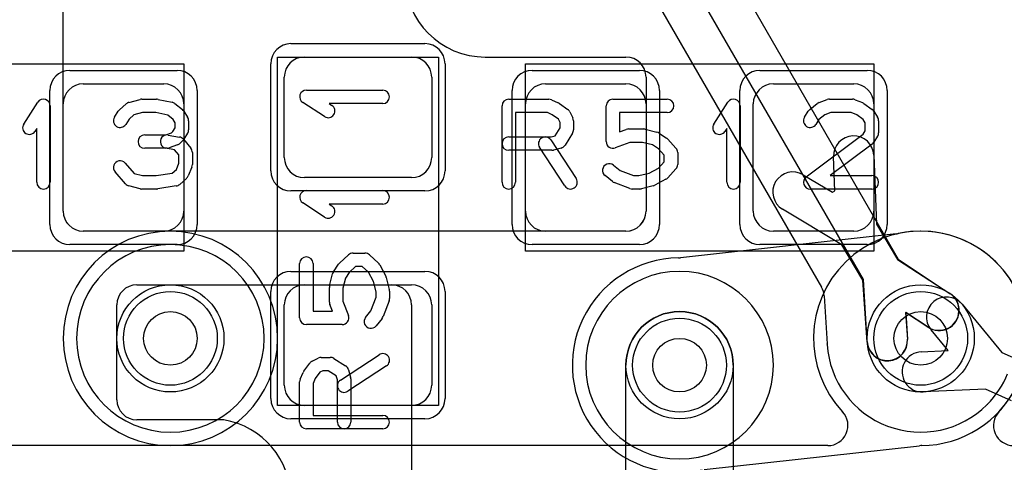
# Model space of a CAD drawing. Extents: x 0 to 23.1, y -0.5 to 20.
# Tile 7 of 27: x 8.4 to 12.1, y 2.7 to 4.4. Entities that reach past the tile are written whole.
import ezdxf

# ---------------------------------------------------------------- set-up
doc = ezdxf.new("R2010")
doc.units = 0
for name, color, linetype in [('Hole', 1, 'CONTINUOUS'), ('L1', 3, 'CONTINUOUS'), ('L2', 3, 'CONTINUOUS'), ('L3', 3, 'CONTINUOUS'), ('L4', 3, 'CONTINUOUS'), ('MetalMask-A', 176, 'CONTINUOUS'), ('PartsArea-A', 111, 'CONTINUOUS'), ('PartsSilk-A', 221, 'CONTINUOUS'), ('Resist-A', 2, 'CONTINUOUS'), ('Resist-B', 2, 'CONTINUOUS')]:
    doc.layers.add(name, color=color, linetype=linetype)

msp = doc.modelspace()

# ---------------------------------------------------------------- linework, layer by layer
at = {"layer": 'Hole'}
for centre in [(9, 3.2), (11.8, 3.2), (10.9, 3.1)]:
    msp.add_circle(centre, 0.1, dxfattribs=at)
at = {"layer": 'L1'}
for p, q in [((8.6, 3.67497), (8.6, 5.02503)), ((9.5, 4.25), (9.9, 4.25)), ((10.175, 4.25), (10.70003, 4.25)), ((9.425, 3.875), (9.425, 4.175)), ((9.975, 4.175), (9.975, 3.875)), ((10.775, 4.17503), (10.775, 3.67497)), ((8.675, 4.15), (8.975, 4.15)), ((10.4, 4.15), (10.7, 4.15)), ((11.25, 4.15), (11.55, 4.15)), ((8.6, 3.675), (8.6, 4.075)), ((9.05, 4.075), (9.05, 3.675)), ((10.325, 3.675), (10.325, 4.075)), ((10.775, 4.075), (10.775, 3.675)), ((11.175, 3.675), (11.175, 4.075)), ((11.625, 4.075), (11.625, 3.675)), ((11.47985, 3.75115), (11.47495, 3.87789)), ((11.62483, 3.88369), (11.6348, 3.62588)), ((9.9, 3.8), (9.5, 3.8)), ((11.36147, 3.81066), (11.4703, 3.7455)), ((11.4703, 3.7455), (11.47985, 3.75115)), ((11.50576, 3.54942), (11.28441, 3.68196)), ((11.6348, 3.62588), (11.71277, 3.49431)), ((10.70003, 3.6), (8.67497, 3.6)), ((8.975, 3.6), (8.675, 3.6)), ((10.7, 3.6), (10.4, 3.6)), ((11.55, 3.6), (11.25, 3.6)), ((11.58373, 3.41785), (11.50576, 3.54942)), ((11.71277, 3.49431), (11.90844, 3.36805)), ((11.60052, 3.18558), (11.58373, 3.41785)), ((8.87497, 3.4), (9.82503, 3.4)), ((9.5, 3.4), (9.9, 3.4)), ((8.8, 2.97089), (8.8, 3.32503)), ((9.425, 3.025), (9.425, 3.325)), ((9.9, 3.32503), (9.9, 2.17497)), ((9.975, 3.325), (9.975, 3.025)), ((11.95428, 3.32727), (12.10246, 3.14765)), ((11.8271, 3.24201), (11.7429, 3.29635)), ((11.7429, 3.29635), (11.75012, 3.1964)), ((11.90235, 3.15451), (11.83858, 3.23181)), ((11.80223, 3.15005), (11.90235, 3.15451)), ((12.10246, 3.14765), (12.20025, 3.10419)), ((10.7, 2.4), (10.7, 3.1)), ((11.1, 3.1), (11.1, 2.4)), ((12.04156, 3.01056), (11.80891, 3.00019)), ((12.13934, 2.96711), (12.04156, 3.01056)), ((9.9, 2.95), (9.5, 2.95)), ((9.19932, 2.89592), (8.87497, 2.89592))]:
    msp.add_line(p, q, dxfattribs=at)
for centre in [(9, 3.2), (11.8, 3.2), (10.9, 3.1)]:
    msp.add_circle(centre, 0.2, dxfattribs=at)
for centre, radius, start, end in [((10.175, 4.55), 0.3, 180, -90), ((9.5, 4.175), 0.075, 90, 180), ((9.9, 4.175), 0.075, 0, 90), ((10.70003, 4.17503), 0.07497, 0, 90), ((8.675, 4.075), 0.075, 90, 180), ((8.975, 4.075), 0.075, 0, 90), ((10.4, 4.075), 0.075, 90, 180), ((10.7, 4.075), 0.075, 0, 90), ((11.25, 4.075), 0.075, 90, 180), ((11.55, 4.075), 0.075, 0, 90), ((11.54989, 3.88079), 0.075, 2.21611, -177.78611), ((9.5, 3.875), 0.075, 180, -90), ((9.9, 3.875), 0.075, -90, 0), ((11.32294, 3.74631), 0.075, 59.08865, -120.91232), ((8.675, 3.675), 0.075, 180, -90), ((8.67497, 3.67497), 0.07497, 180, -90), ((8.975, 3.675), 0.075, -90, 0), ((10.4, 3.675), 0.075, 180, -90), ((10.7, 3.675), 0.075, -90, 0), ((10.70003, 3.67497), 0.07497, -90, 0), ((11.25, 3.675), 0.075, 180, -90), ((11.55, 3.675), 0.075, -90, 0), ((8.87497, 3.32503), 0.07497, 90, 180), ((9.5, 3.325), 0.075, 90, 180), ((9.82503, 3.32503), 0.07497, 0, 90), ((9.9, 3.325), 0.075, 0, 90), ((11.89643, 3.27954), 0.075, 39.52484, -140.47905), ((11.86777, 3.30503), 0.075, -122.8362, 57.16625), ((10.9, 3.1), 0.2, 0, 180), ((11.67532, 3.19099), 0.075, -175.86322, 4.13385), ((11.80557, 3.07512), 0.075, 92.55227, -87.44697), ((9.5, 3.025), 0.075, 180, -90), ((9.9, 3.025), 0.075, -90, 0), ((8.87497, 2.97089), 0.07497, 180, -90), ((9.15, 2.6), 0.3, 0, 80.53768)]:
    msp.add_arc(centre, radius, start, end, dxfattribs=at)
at = {"layer": 'L2'}
for p, q in [((11.70816, 3.58983), (10.90396, 3.50049)), ((10.99184, 2.71017), (11.79604, 2.79951))]:
    msp.add_line(p, q, dxfattribs=at)
for centre, radius, start, end in [((9, 3.2), 0.40004, 90, -90), ((9, 3.2), 0.40004, -90, 90), ((11.69988, 3.66437), 0.07501, -83.6615, -77.83162), ((11.8, 3.19999), 0.40004, -89.47865, 102.16638), ((10.9, 3.10001), 0.40004, 90.52135, -77.83362), ((10.89568, 3.57503), 0.075, -89.48053, -83.6615), ((11.80432, 2.72497), 0.075, 90.51947, 96.3385)]:
    msp.add_arc(centre, radius, start, end, dxfattribs=at)
at = {"layer": 'L3'}
msp.add_line((11.4536, 2.8), (2.2, 2.8), dxfattribs=at)
for centre in [(9, 3.2), (10.9, 3.1)]:
    msp.add_circle(centre, 0.2, dxfattribs=at)
for centre, radius, start, end in [((11.8, 3.2), 0.40004, -43.17675, -136.82325), ((11.4536, 2.87497), 0.07497, -90, 43.17853), ((12.1464, 2.87497), 0.07497, 136.82147, -90)]:
    msp.add_arc(centre, radius, start, end, dxfattribs=at)
at = {"layer": 'L4'}
for p, q in [((9.79018, 6.23103), (11.42976, 3.39117)), ((10.88748, 4.93051), (11.71612, 3.49528)), ((11.58621, 3.42029), (10.75758, 4.85551)), ((11.71612, 3.49528), (11.91034, 3.36681)), ((11.60037, 3.18784), (11.58621, 3.42029)), ((11.43967, 3.35823), (11.45052, 3.18015)), ((11.82758, 3.24171), (11.744, 3.297)), ((11.744, 3.297), (11.75009, 3.19696)), ((12.04752, 2.95248), (12.04754, 2.9525))]:
    msp.add_line(p, q, dxfattribs=at)
for centre in [(9, 3.2), (11.8, 3.2), (10.9, 3.1)]:
    msp.add_circle(centre, 0.2, dxfattribs=at)
for centre, radius, start, end in [((9, 3.2), 0.35004, 90, -90), ((9, 3.2), 0.35004, -90, 90), ((10.9, 3.1), 0.35004, 90, -90), ((10.9, 3.1), 0.35004, -90, 90), ((11.36481, 3.35367), 0.075, 3.48579, 30.00073), ((11.86896, 3.30426), 0.075, -123.48666, 56.51671), ((11.67523, 3.1924), 0.075, -176.51421, 3.48504), ((11.37566, 3.17559), 0.075, 3.24848, 3.48579), ((11.80006, 3.19966), 0.35008, -176.75444, -176.68726), ((11.37569, 3.1751), 0.075, 2.88911, 3.30993), ((11.37573, 3.17436), 0.075, 3.01118, 3.45529), ((11.67523, 3.1924), 0.22504, -176.40778, -176.12191), ((11.37588, 3.17211), 0.075, 3.76123, 3.87607), ((11.80001, 3.20001), 0.35005, -176.2359, -45.1655), ((11.79999, 3.19999), 0.35005, -44.84954, -22.10779), ((12.10055, 2.89945), 0.075, 135, 135.76174), ((12.10057, 2.89947), 0.075, 134.33016, 135)]:
    msp.add_arc(centre, radius, start, end, dxfattribs=at)
at = {"layer": 'MetalMask-A'}
for p, q in [((9.5, 4.25), (9.9, 4.25)), ((9.425, 3.875), (9.425, 4.175)), ((9.975, 4.175), (9.975, 3.875)), ((8.675, 4.15), (8.975, 4.15)), ((10.4, 4.15), (10.7, 4.15)), ((11.25, 4.15), (11.55, 4.15)), ((8.6, 3.675), (8.6, 4.075)), ((9.05, 4.075), (9.05, 3.675)), ((10.325, 3.675), (10.325, 4.075)), ((10.775, 4.075), (10.775, 3.675)), ((11.175, 3.675), (11.175, 4.075)), ((11.625, 4.075), (11.625, 3.675)), ((9.9, 3.8), (9.5, 3.8)), ((8.975, 3.6), (8.675, 3.6)), ((10.7, 3.6), (10.4, 3.6)), ((11.55, 3.6), (11.25, 3.6)), ((9.5, 3.4), (9.9, 3.4)), ((9.425, 3.025), (9.425, 3.325)), ((9.975, 3.325), (9.975, 3.025)), ((9.9, 2.95), (9.5, 2.95))]:
    msp.add_line(p, q, dxfattribs=at)
for centre, start, end in [((9.5, 4.175), 90, 180), ((9.9, 4.175), 0, 90), ((8.675, 4.075), 90, 180), ((8.975, 4.075), 0, 90), ((10.4, 4.075), 90, 180), ((10.7, 4.075), 0, 90), ((11.25, 4.075), 90, 180), ((11.55, 4.075), 0, 90), ((9.5, 3.875), 180, -90), ((9.9, 3.875), -90, 0), ((8.675, 3.675), 180, -90), ((8.975, 3.675), -90, 0), ((10.4, 3.675), 180, -90), ((10.7, 3.675), -90, 0), ((11.25, 3.675), 180, -90), ((11.55, 3.675), -90, 0), ((9.5, 3.325), 90, 180), ((9.9, 3.325), 0, 90), ((9.5, 3.025), 180, -90), ((9.9, 3.025), -90, 0)]:
    msp.add_arc(centre, 0.075, start, end, dxfattribs=at)
at = {"layer": 'PartsArea-A'}
for p, q in [((9.4, 2.95), (9.4, 4.25)), ((9.4, 4.25), (10, 4.25)), ((10, 4.25), (10, 2.95)), ((7.75, 4.225), (9.05, 4.225)), ((9.05, 4.225), (9.05, 3.525)), ((10.325, 4.225), (11.625, 4.225)), ((10.325, 3.525), (10.325, 4.225)), ((11.625, 4.225), (11.625, 3.525)), ((9.05, 3.525), (7.75, 3.525)), ((11.625, 3.525), (10.325, 3.525)), ((10, 2.95), (9.4, 2.95))]:
    msp.add_line(p, q, dxfattribs=at)
at = {"layer": 'PartsSilk-A'}
for p, q in [((9.50741, 4.12639), (9.79259, 4.12639)), ((8.45263, 3.9997), (8.50541, 4.08118)), ((8.84495, 4.08064), (8.88662, 4.09175)), ((8.89306, 4.09259), (8.94861, 4.09259)), ((8.95376, 4.09205), (9.00654, 4.08094)), ((9.5753, 4.02763), (9.49382, 4.08041)), ((10.2625, 4.09259), (10.4125, 4.09259)), ((10.42265, 4.09044), (10.44765, 4.07933)), ((10.65139, 4.09259), (10.85417, 4.09259)), ((11.02763, 3.9997), (11.08041, 4.08118)), ((11.42063, 4.07997), (11.45118, 4.09108)), ((11.45972, 4.09259), (11.54583, 4.09259)), ((11.55511, 4.0908), (11.58289, 4.07969)), ((8.55139, 4.06759), (8.55139, 3.78241)), ((8.7913, 4.02529), (8.80519, 4.04751)), ((8.80978, 4.05295), (8.83478, 4.07517)), ((8.89634, 4.04259), (8.86356, 4.03385)), ((8.94601, 4.04259), (8.89634, 4.04259)), ((8.99042, 4.03324), (8.94601, 4.04259)), ((9.01701, 4.076), (9.04479, 4.05378)), ((9.05037, 4.04751), (9.06426, 4.02529)), ((9.79259, 4.07639), (9.59199, 4.07639)), ((9.59199, 4.07639), (9.60248, 4.06959)), ((10.2375, 3.78241), (10.2375, 4.06759)), ((10.4072, 4.04259), (10.2875, 4.04259)), ((10.2875, 4.04259), (10.2875, 3.78241)), ((10.42493, 4.03471), (10.4072, 4.04259)), ((10.4522, 4.0767), (10.48276, 4.05448)), ((10.49042, 4.04544), (10.50153, 4.02322)), ((10.62639, 3.93426), (10.62639, 4.06759)), ((10.85417, 4.04259), (10.67639, 4.04259)), ((10.67639, 4.04259), (10.67639, 3.97054)), ((11.12639, 4.06759), (11.12639, 3.78241)), ((11.3663, 4.02529), (11.38019, 4.04751)), ((11.38577, 4.05378), (11.41355, 4.076)), ((11.46412, 4.04259), (11.44158, 4.03439)), ((11.54102, 4.04259), (11.46412, 4.04259)), ((11.56143, 4.03443), (11.54102, 4.04259)), ((11.58831, 4.0767), (11.61887, 4.05448)), ((11.62537, 4.04751), (11.63926, 4.02529)), ((8.84568, 4.01796), (8.8337, 3.99879)), ((8.86356, 4.03385), (8.84568, 4.01796)), ((9.01023, 4.0174), (8.99042, 4.03324)), ((9.01806, 4.00487), (9.01023, 4.0174)), ((9.06806, 4.01204), (9.06806, 3.9787)), ((10.44843, 4.01763), (10.42493, 4.03471)), ((10.45417, 4.00614), (10.44843, 4.01763)), ((10.45417, 3.98587), (10.45417, 4.00614)), ((10.50417, 4.01204), (10.50417, 3.9787)), ((11.42033, 4.0174), (11.4087, 3.99879)), ((11.44158, 4.03439), (11.42033, 4.0174)), ((11.58554, 4.01689), (11.56143, 4.03443)), ((11.59306, 4.00487), (11.58554, 4.01689)), ((11.64306, 4.01204), (11.64306, 3.96759)), ((8.50139, 3.98301), (8.49459, 3.97252)), ((8.50139, 3.78241), (8.50139, 3.98301)), ((9.0043, 3.96697), (9.00948, 3.97215)), ((9.00948, 3.97215), (9.01806, 3.98587)), ((9.01806, 3.98587), (9.01806, 4.00487)), ((10.43542, 3.95587), (10.45417, 3.98587)), ((10.67639, 3.97054), (10.70082, 3.97984)), ((10.70972, 3.98148), (10.76528, 3.98148)), ((10.77134, 3.98073), (10.81578, 3.96962)), ((11.07639, 3.98301), (11.06959, 3.97252)), ((11.07639, 3.78241), (11.07639, 3.98301)), ((11.58543, 3.96256), (11.59306, 3.97476)), ((11.59306, 3.97476), (11.59306, 4.00487)), ((8.90417, 3.95926), (8.9831, 3.95926)), ((8.9831, 3.95926), (9.0043, 3.96697)), ((8.99188, 3.95887), (9.03355, 3.95146)), ((9.04685, 3.9388), (9.03574, 3.92769)), ((9.04838, 3.94285), (9.07615, 3.90952)), ((9.06426, 3.96545), (9.05037, 3.94323)), ((10.2625, 3.95185), (10.42033, 3.95185)), ((10.41953, 3.94053), (10.51398, 3.79609)), ((10.42033, 3.95185), (10.43542, 3.95587)), ((10.50037, 3.96545), (10.47259, 3.92101)), ((10.82359, 3.96617), (10.85137, 3.94765)), ((10.85593, 3.94375), (10.88649, 3.91042)), ((11.37247, 3.80239), (11.58543, 3.96256)), ((11.63926, 3.95434), (11.62537, 3.93212)), ((8.9875, 3.90926), (8.90417, 3.90926)), ((9.01581, 3.90383), (8.98312, 3.90965)), ((9.0266, 3.92187), (8.99604, 3.91076)), ((9.03194, 3.88447), (9.01581, 3.90383)), ((10.42361, 3.90185), (10.2625, 3.90185)), ((10.47214, 3.76873), (10.37769, 3.91317)), ((10.45783, 3.9101), (10.43005, 3.90269)), ((10.71432, 3.93148), (10.66029, 3.9109)), ((10.7622, 3.93148), (10.71432, 3.93148)), ((10.79946, 3.92217), (10.7622, 3.93148)), ((10.82112, 3.90773), (10.79946, 3.92217)), ((10.84306, 3.88379), (10.82112, 3.90773)), ((11.6192, 3.92539), (11.46233, 3.80741)), ((9.03194, 3.85407), (9.03194, 3.88447)), ((9.08194, 3.89352), (9.08194, 3.84907)), ((10.82196, 3.83579), (10.84306, 3.8588)), ((10.84306, 3.8588), (10.84306, 3.88379)), ((10.89306, 3.89352), (10.89306, 3.84907)), ((8.83258, 3.77706), (8.79369, 3.8215)), ((8.83131, 3.85442), (8.86519, 3.81571)), ((9.00691, 3.81705), (9.02218, 3.83063)), ((9.02218, 3.83063), (9.03194, 3.85407)), ((9.08002, 3.83946), (9.06614, 3.80613)), ((10.65312, 3.84637), (10.67784, 3.8266)), ((10.67784, 3.8266), (10.72821, 3.80741)), ((10.78678, 3.81703), (10.82196, 3.83579)), ((10.88649, 3.83217), (10.85593, 3.79884)), ((8.86519, 3.81571), (8.89634, 3.80741)), ((8.89634, 3.80741), (8.94662, 3.80741)), ((8.94662, 3.80741), (9.00691, 3.81705)), ((9.05967, 3.79705), (9.03467, 3.77483)), ((10.64966, 3.78511), (10.62188, 3.80733)), ((10.72821, 3.80741), (10.74831, 3.80741)), ((10.74831, 3.80741), (10.78678, 3.81703)), ((10.84926, 3.79368), (10.80759, 3.77146)), ((11.46233, 3.80741), (11.61806, 3.80741)), ((8.88662, 3.75825), (8.84495, 3.76936)), ((8.94861, 3.75741), (8.89306, 3.75741)), ((9.02201, 3.76883), (8.95256, 3.75772)), ((9.50741, 3.75139), (9.79259, 3.75139)), ((10.71471, 3.75905), (10.65638, 3.78127)), ((10.75139, 3.75741), (10.72361, 3.75741)), ((10.80189, 3.76927), (10.75745, 3.75816)), ((11.61806, 3.75741), (11.3875, 3.75741)), ((9.5753, 3.65263), (9.49382, 3.70541)), ((9.79259, 3.70139), (9.59199, 3.70139)), ((9.59199, 3.70139), (9.60248, 3.69459)), ((9.63125, 3.48093), (9.66458, 3.51149)), ((9.68148, 3.51806), (9.72593, 3.51806)), ((9.74283, 3.51149), (9.77616, 3.48093)), ((9.48241, 3.27639), (9.48241, 3.47917)), ((9.53241, 3.47917), (9.53241, 3.30139)), ((9.60883, 3.44859), (9.62735, 3.47637)), ((9.69121, 3.46806), (9.66727, 3.44612)), ((9.7162, 3.46806), (9.69121, 3.46806)), ((9.73921, 3.44696), (9.7162, 3.46806)), ((9.78132, 3.47426), (9.80354, 3.43259)), ((9.59427, 3.39634), (9.60538, 3.44078)), ((9.65283, 3.42446), (9.64352, 3.3872)), ((9.66727, 3.44612), (9.65283, 3.42446)), ((9.75797, 3.41178), (9.73921, 3.44696)), ((9.80573, 3.42689), (9.81684, 3.38245)), ((9.59352, 3.33472), (9.59352, 3.39028)), ((9.64352, 3.3872), (9.64352, 3.33932)), ((9.76759, 3.37331), (9.75797, 3.41178)), ((9.7484, 3.30284), (9.76759, 3.35321)), ((9.76759, 3.35321), (9.76759, 3.37331)), ((9.81759, 3.37639), (9.81759, 3.34861)), ((9.60446, 3.30139), (9.59516, 3.32582)), ((9.64352, 3.33932), (9.6641, 3.28529)), ((9.81595, 3.33971), (9.79373, 3.28138)), ((9.53241, 3.30139), (9.60446, 3.30139)), ((9.72863, 3.27812), (9.7484, 3.30284)), ((9.78989, 3.27466), (9.76767, 3.24688)), ((9.64074, 3.25139), (9.50741, 3.25139)), ((9.52956, 3.11542), (9.55178, 3.12653)), ((9.56296, 3.12917), (9.5963, 3.12917)), ((9.60955, 3.12537), (9.65399, 3.09759)), ((9.63447, 3.04453), (9.77891, 3.13898)), ((9.4983, 3.0772), (9.52052, 3.10776)), ((9.80627, 3.09714), (9.66183, 3.00269)), ((9.48456, 3.04765), (9.49567, 3.07265)), ((9.54029, 3.04993), (9.53241, 3.0322)), ((9.55737, 3.07343), (9.54029, 3.04993)), ((9.56886, 3.07917), (9.55737, 3.07343)), ((9.58913, 3.07917), (9.56886, 3.07917)), ((9.61913, 3.06042), (9.58913, 3.07917)), ((9.62315, 3.04533), (9.61913, 3.06042)), ((9.6649, 3.08283), (9.67231, 3.05505)), ((9.48241, 2.8875), (9.48241, 3.0375)), ((9.53241, 3.0322), (9.53241, 2.9125)), ((9.62315, 2.8875), (9.62315, 3.04533)), ((9.67315, 3.04861), (9.67315, 2.8875)), ((9.53241, 2.9125), (9.79259, 2.9125)), ((9.79259, 2.8625), (9.50741, 2.8625))]:
    msp.add_line(p, q, dxfattribs=at)
for centre, start, end in [((9.50741, 4.10139), 90, -122.93381), ((9.79259, 4.10139), -90, 90), ((8.52639, 4.06759), 0, 147.06619), ((8.85139, 4.05648), 104.92551, 131.63069), ((8.89306, 4.06759), 90, 104.92885), ((8.94861, 4.06759), 78.11016, 90), ((9.00139, 4.05648), 51.33303, 78.11298), ((10.2625, 4.06759), 90, 180), ((10.4125, 4.06759), 66.04914, 90), ((10.4375, 4.05648), 53.98274, 66.03964), ((10.65139, 4.06759), 90, 180), ((10.85417, 4.06759), -90, 90), ((11.10139, 4.06759), 0, 147.06619), ((11.42917, 4.05648), 109.97919, 128.65478), ((11.45972, 4.06759), 90, 109.98461), ((11.54583, 4.06759), 68.2071, 90), ((11.57361, 4.05648), 53.98274, 68.20215), ((8.82639, 4.03426), 131.62783, 147.98998), ((9.02917, 4.03426), 32.00538, 51.34522), ((9.58889, 4.04861), -122.93354, 57.06619), ((10.46806, 4.03426), 26.56505, 53.97932), ((11.40139, 4.03426), 128.66697, 147.98998), ((11.60417, 4.03426), 32.00538, 53.97932), ((8.8125, 4.01204), 147.99462, -32.01002), ((9.04306, 4.01204), 0, 32.01002), ((10.47917, 4.01204), 0, 26.56505), ((11.3875, 4.01204), 147.99462, -32.01002), ((11.61806, 4.01204), 0, 32.01002), ((8.47361, 3.98611), 147.06646, -32.93381), ((9.04306, 3.9787), -32.00538, 0), ((10.47917, 3.9787), -32.00538, 0), ((10.70972, 3.95648), 90, 110.85364), ((10.76528, 3.95648), 75.96932, 90), ((10.80972, 3.94537), 56.30358, 75.96376), ((11.04861, 3.98611), 147.06646, -32.93381), ((8.90417, 3.93426), 90, -90), ((8.9875, 3.93426), 79.90837, -100.08326), ((9.02917, 3.92685), 39.7909, 79.91674), ((9.02917, 3.95648), -45, -32.01002), ((10.2625, 3.92685), 90, -90), ((10.39861, 3.92685), 33.18146, -146.81914), ((10.65139, 3.93426), 180, -69.1435), ((10.8375, 3.92685), 42.5203, 56.30993), ((11.60417, 3.94537), -53.0476, -32.01002), ((11.61806, 3.96759), -32.00538, 0), ((8.9875, 3.93426), -90, -70.02141), ((9.01806, 3.94537), -70.02864, -45), ((9.05694, 3.89352), 0, 39.8005), ((10.42361, 3.92685), -90, -75.06473), ((10.45139, 3.93426), -75.07449, -32.01002), ((10.86806, 3.89352), 0, 42.51745), ((8.8125, 3.83796), 41.18808, -138.81042), ((9.05694, 3.84907), -22.60576, 0), ((10.6375, 3.82685), 51.33303, -128.65478), ((10.86806, 3.84907), -42.5203, 0), ((9.04306, 3.81574), -48.37217, -22.60888), ((10.49306, 3.78241), -146.81854, 33.18086), ((10.66528, 3.80463), -128.66697, -110.85364), ((10.8375, 3.81574), -61.9383, -42.51745), ((11.3875, 3.78241), 126.9524, -90), ((11.61806, 3.78241), -90, 90), ((8.52639, 3.78241), 180, 0), ((8.85139, 3.79352), -138.81192, -104.92885), ((8.89306, 3.78241), -104.92551, -90), ((8.94861, 3.78241), -90, -80.91133), ((9.01806, 3.79352), -80.91063, -48.36931), ((9.50741, 3.72639), 90, -122.93381), ((9.79259, 3.72639), -90, 90), ((10.2625, 3.78241), 180, 0), ((10.72361, 3.78241), -110.8565, -90), ((10.75139, 3.78241), -90, -75.96376), ((10.79583, 3.79352), -75.96932, -61.9318), ((11.10139, 3.78241), 180, 0), ((9.58889, 3.67361), -122.93354, 57.06619), ((9.50741, 3.47917), 0, 180), ((9.68148, 3.49306), 90, 132.51745), ((9.72593, 3.49306), 47.4797, 90), ((9.64815, 3.4625), 132.5203, 146.30993), ((9.75926, 3.4625), 28.0617, 47.48255), ((9.62963, 3.43472), 146.30358, 165.96376), ((9.78148, 3.42083), 14.03068, 28.0682), ((9.61852, 3.39028), 165.96932, 180), ((9.79259, 3.37639), 0, 14.03624), ((9.79259, 3.34861), -20.8565, 0), ((9.61852, 3.33472), 180, -159.14636), ((9.50741, 3.27639), 180, -90), ((9.64074, 3.27639), -90, 20.8565), ((9.74815, 3.2625), 141.33303, -38.65478), ((9.77037, 3.29028), -38.66697, -20.85364), ((9.56296, 3.10417), 90, 116.56505), ((9.5963, 3.10417), 57.99462, 90), ((9.79259, 3.11806), -56.81854, 123.18086), ((9.54074, 3.09306), 116.56505, 143.97932), ((9.64074, 3.07639), 14.92551, 57.98998), ((9.51852, 3.0625), 143.98274, 156.03964), ((9.64815, 3.04861), 0, 14.93527), ((9.50741, 3.0375), 156.04915, 180), ((9.64815, 3.02361), 123.18146, -56.81914), ((9.79259, 2.8875), -90, 90), ((9.50741, 2.8875), 180, -90), ((9.64815, 2.8875), 180, 0)]:
    msp.add_arc(centre, 0.025, start, end, dxfattribs=at)
at = {"layer": 'Resist-A'}
for p, q in [((9.45, 4.3), (9.95, 4.3)), ((8.625, 4.2), (9.025, 4.2)), ((9.375, 3.825), (9.375, 4.225)), ((10.025, 4.225), (10.025, 3.825)), ((10.35, 4.2), (10.75, 4.2)), ((11.2, 4.2), (11.6, 4.2)), ((8.55, 3.625), (8.55, 4.125)), ((9.1, 4.125), (9.1, 3.625)), ((10.275, 3.625), (10.275, 4.125)), ((10.825, 4.125), (10.825, 3.625)), ((11.125, 3.625), (11.125, 4.125)), ((11.675, 4.125), (11.675, 3.625)), ((9.95, 3.75), (9.45, 3.75)), ((9.025, 3.55), (8.625, 3.55)), ((10.75, 3.55), (10.35, 3.55)), ((11.6, 3.55), (11.2, 3.55)), ((9.45, 3.45), (9.95, 3.45)), ((9.375, 2.975), (9.375, 3.375)), ((10.025, 3.375), (10.025, 2.975)), ((9.95, 2.9), (9.45, 2.9))]:
    msp.add_line(p, q, dxfattribs=at)
for centre in [(9, 3.2), (11.8, 3.2), (10.9, 3.1)]:
    msp.add_circle(centre, 0.175, dxfattribs=at)
for centre, start, end in [((9.45, 4.225), 90, 180), ((9.95, 4.225), 0, 90), ((8.625, 4.125), 90, 180), ((9.025, 4.125), 0, 90), ((10.35, 4.125), 90, 180), ((10.75, 4.125), 0, 90), ((11.2, 4.125), 90, 180), ((11.6, 4.125), 0, 90), ((9.45, 3.825), 180, -90), ((9.95, 3.825), -90, 0), ((8.625, 3.625), 180, -90), ((9.025, 3.625), -90, 0), ((10.35, 3.625), 180, -90), ((10.75, 3.625), -90, 0), ((11.2, 3.625), 180, -90), ((11.6, 3.625), -90, 0), ((9.45, 3.375), 90, 180), ((9.95, 3.375), 0, 90), ((9.45, 2.975), 180, -90), ((9.95, 2.975), -90, 0)]:
    msp.add_arc(centre, 0.075, start, end, dxfattribs=at)
at = {"layer": 'Resist-B'}
for centre in [(9, 3.2), (11.8, 3.2), (10.9, 3.1)]:
    msp.add_circle(centre, 0.175, dxfattribs=at)

doc.saveas('drawing.dxf')
